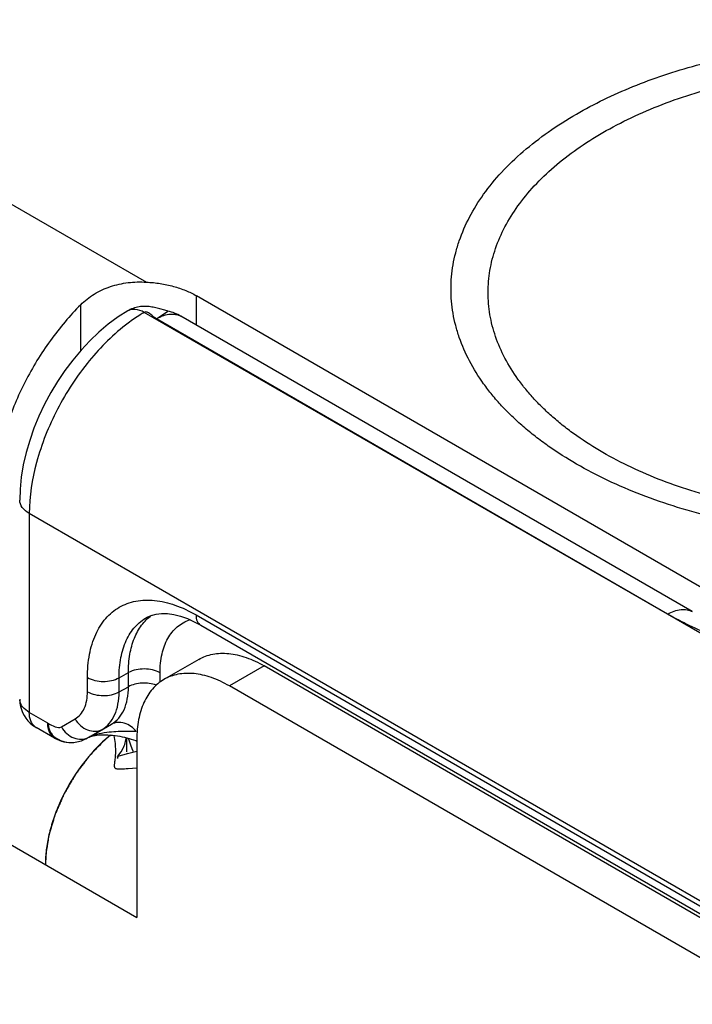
# Model space of a CAD drawing. Header units: inches. Extents: x 0 to 22, y 0 to 17.
# Tile 12 of 64: x 3.685 to 4.096, y 14.253 to 14.854. Entities that reach past the tile are written whole.
import ezdxf

# ---------------------------------------------------------------- set-up
doc = ezdxf.new("R2010")
doc.units = ezdxf.units.IN
doc.header["$LTSCALE"] = 1.21
doc.header["$MEASUREMENT"] = 0
doc.layers.get('0').update_dxf_attribs({"linetype": 'CONTINUOUS'})
doc.layers.add('03___PRT_ALL_CURVES', color=7, linetype='CONTINUOUS')
doc.layers.add('FEATURES', color=7, linetype='CONTINUOUS')

msp = doc.modelspace()

# ---------------------------------------------------------------- linework, layer by layer
at = {"color": 3, "linetype": 'CONTINUOUS'}
for p, q in [((2.36079, 15.11237), (3.75662, 14.30645)), ((4.14977, 14.25336), (3.81319, 14.44769)), ((3.73951, 14.41686), (3.73345, 14.41133)), ((3.74352, 14.41252), (3.74282, 14.41745)), ((3.75662, 14.41504), (3.75662, 14.30645)), ((3.74707, 14.40758), (3.74845, 14.41013)), ((3.74495, 14.40431), (3.7447, 14.4034)), ((3.7451, 14.40489), (3.74495, 14.40431)), ((3.7451, 14.40489), (3.74707, 14.40758)), ((3.74516, 14.4048), (3.7451, 14.40489)), ((3.74554, 14.40485), (3.74516, 14.4048)), ((3.7501, 14.40614), (3.74554, 14.40485)), ((3.75662, 14.40769), (3.7501, 14.40614)), ((3.75662, 14.3975), (3.75126, 14.3971))]:
    msp.add_line(p, q, dxfattribs=at)
at = {"color": 7, "linetype": 'CONTINUOUS'}
for p, q in [((4.10417, 14.50627), (3.79304, 14.68591)), ((4.08076, 14.49152), (3.76116, 14.67574)), ((3.76859, 14.67187), (3.77563, 14.67654)), ((3.77365, 14.67705), (3.77063, 14.67789)), ((4.09585, 14.49306), (3.78359, 14.67335)), ((4.08076, 14.49152), (3.76859, 14.67187)), ((3.69094, 14.55298), (3.69094, 14.43154)), ((4.15277, 14.28633), (3.69094, 14.55298)), ((3.76284, 14.48961), (3.76286, 14.48962)), ((3.79278, 14.49108), (4.15281, 14.28321)), ((4.22348, 14.4088), (4.08076, 14.49152)), ((3.79563, 14.48478), (4.15567, 14.2769)), ((3.7944, 14.4639), (3.77319, 14.45166)), ((3.74578, 14.45272), (3.75148, 14.45584)), ((3.75148, 14.44721), (3.75148, 14.45584)), ((3.8344, 14.45994), (3.81319, 14.44769)), ((4.17099, 14.2656), (3.8344, 14.45994)), ((3.72646, 14.44418), (3.72646, 14.45281)), ((3.74578, 14.44408), (3.74578, 14.45272)), ((3.77079, 14.45001), (3.77079, 14.45574)), ((3.74578, 14.44408), (3.75148, 14.44721)), ((3.70225, 14.42501), (3.69094, 14.43154)), ((3.71054, 14.42273), (3.71896, 14.4276)), ((3.70639, 14.41585), (3.69508, 14.42238)), ((3.70225, 14.42501), (3.7026, 14.42308)), ((3.727, 14.41633), (3.73542, 14.4212)), ((3.72743, 14.41642), (3.74112, 14.42433)), ((3.73542, 14.4212), (3.74112, 14.42433)), ((3.72541, 14.41532), (3.72614, 14.41571)), ((3.72602, 14.41564), (3.72542, 14.41533)), ((3.72602, 14.41564), (3.72614, 14.41571)), ((3.72743, 14.41642), (3.72614, 14.41571)), ((3.72731, 14.41635), (3.72743, 14.41642)), ((3.74905, 14.41637), (3.75046, 14.41602)), ((3.75026, 14.41607), (3.75026, 14.40758)), ((3.75206, 14.41394), (3.7516, 14.41571)), ((3.75309, 14.41098), (3.75206, 14.41394)), ((3.75427, 14.40829), (3.75309, 14.41098)), ((3.75464, 14.40759), (3.75427, 14.40829)), ((3.74464, 14.40472), (3.74484, 14.40342)), ((3.751, 14.40639), (3.7501, 14.40614))]:
    msp.add_line(p, q, dxfattribs=at)
for points in [[(3.77063, 14.67789), (3.76986, 14.67809), (3.76908, 14.6783), (3.76829, 14.67849), (3.7675, 14.67868), (3.76669, 14.67885), (3.76587, 14.67901), (3.76503, 14.67914), (3.76418, 14.67926), (3.76332, 14.67935), (3.76246, 14.67941), (3.76158, 14.67944), (3.76069, 14.67944), (3.75979, 14.67939), (3.75888, 14.67931), (3.75797, 14.67918), (3.75706, 14.67901), (3.75615, 14.67879), (3.75524, 14.67853), (3.75433, 14.67822), (3.75343, 14.67786)], [(3.75103, 14.67665), (3.74518, 14.67294), (3.73921, 14.66854), (3.73343, 14.66367), (3.72787, 14.65837), (3.72254, 14.65269), (3.71748, 14.64665), (3.71269, 14.64028), (3.70821, 14.63364), (3.70406, 14.62676), (3.70026, 14.61967), (3.69683, 14.61243), (3.6938, 14.60506), (3.69119, 14.59762)], [(3.75343, 14.67786), (3.75253, 14.67746), (3.75164, 14.677), (3.75103, 14.67665)], [(3.77563, 14.67654), (3.77514, 14.67666), (3.7744, 14.67685), (3.77365, 14.67705)], [(3.69119, 14.59762), (3.68901, 14.59013), (3.68729, 14.58264), (3.68605, 14.57518), (3.68531, 14.56778), (3.68508, 14.56114)], [(3.76284, 14.48961), (3.76535, 14.49074), (3.76839, 14.49157), (3.77175, 14.49195), (3.77539, 14.49186), (3.77929, 14.49129), (3.78334, 14.49025), (3.78749, 14.48878), (3.79169, 14.48689), (3.79563, 14.48478)], [(3.72731, 14.41635), (3.72747, 14.41644), (3.72784, 14.4166), (3.72838, 14.4168), (3.72912, 14.41703), (3.73005, 14.41726), (3.73112, 14.41747), (3.73228, 14.41764), (3.73352, 14.41777), (3.73483, 14.41785), (3.73618, 14.41789), (3.73757, 14.41789), (3.73898, 14.41784), (3.74041, 14.41774), (3.74185, 14.41761), (3.7433, 14.41743), (3.74474, 14.41722), (3.74619, 14.41697), (3.74762, 14.41669), (3.74905, 14.41637)], [(3.75046, 14.41602), (3.75186, 14.41564), (3.75325, 14.41522), (3.75462, 14.41478), (3.75599, 14.4143), (3.75662, 14.41406)]]:
    msp.add_lwpolyline(points, dxfattribs=at)
for centre, radius, start, end in [((3.76852, 14.64718), 0.03021, 60.05746, 76.38065), ((3.79595, 14.4659), 0.02318, 107.11932, 107.74027), ((3.70519, 14.43971), 0.02011, 180.01802, 187.43261), ((3.69182, 14.43971), 0.00674, 180.01208, 186.45394), ((3.70507, 14.4397), 0.01999, 187.43497, 232.70816), ((3.70503, 14.4396), 0.01989, 232.62432, 239.97472), ((3.69845, 14.42822), 0.00674, 233.51458, 239.98496), ((3.75079, 14.31014), 0.10982, 87.11796, 90.03484), ((3.71639, 14.43315), 0.01997, 239.91911, 274.79682)]:
    msp.add_arc(centre, radius, start, end, dxfattribs=at)
at = {"color": 3, "linetype": 'CONTINUOUS'}
for centre, radius, start, end in [((3.79969, 14.34489), 0.09382, 130.91313, 133.65938), ((3.79582, 14.34937), 0.08789, 128.91228, 130.91947), ((3.79506, 14.35031), 0.08669, 128.89966, 129.85298), ((3.72479, 14.41987), 0.02565, 348.59944, 351.4277), ((3.80404, 14.34029), 0.10015, 133.64331, 136.5659), ((3.80527, 14.3391), 0.10185, 135.15442, 135.67081), ((3.8046, 14.33977), 0.10091, 134.83162, 135.15413), ((3.69678, 14.40803), 0.04695, 1.88316, 5.4853), ((3.77176, 14.33861), 0.071, 175.85172, 179.92823)]:
    msp.add_arc(centre, radius, start, end, dxfattribs=at)
at = {"color": 7, "linetype": 'CONTINUOUS'}
for points, knots in [([(4.02516, 14.79685), (4.03058, 14.79997), (4.04187, 14.80593), (4.05969, 14.81384), (4.07862, 14.82083), (4.09852, 14.82686), (4.11924, 14.83188), (4.14063, 14.83586), (4.16253, 14.83877), (4.18478, 14.84058), (4.20722, 14.84128), (4.22969, 14.84088), (4.252, 14.83936), (4.27402, 14.83674), (4.29556, 14.83305), (4.31647, 14.8283), (4.33661, 14.82254), (4.35581, 14.8158), (4.37395, 14.80813), (4.39089, 14.79959), (4.4065, 14.79025), (4.42067, 14.78016), (4.43329, 14.7694), (4.44428, 14.75804), (4.45355, 14.74616), (4.46103, 14.73385), (4.46665, 14.7212), (4.47036, 14.70829), (4.47213, 14.69523), (4.47193, 14.68213), (4.46977, 14.66909), (4.46567, 14.65622), (4.45968, 14.64363), (4.45456, 14.63566), (4.45174, 14.63176)], [0, 0, 0, 0, 0.032056, 0.065402, 0.09992, 0.135491, 0.171973, 0.209208, 0.247021, 0.285235, 0.323662, 0.362114, 0.400402, 0.438338, 0.475744, 0.512443, 0.548277, 0.583094, 0.616769, 0.649191, 0.680281, 0.709989, 0.738302, 0.765247, 0.790903, 0.815399, 0.838921, 0.861709, 0.88405, 0.906261, 0.928667, 0.951582, 0.975283, 1, 1, 1, 1]), ([(4.04116, 14.78549), (4.04683, 14.78876), (4.0587, 14.79495), (4.07754, 14.80298), (4.09766, 14.80992), (4.11885, 14.81568), (4.14092, 14.82023), (4.16365, 14.82351), (4.18682, 14.82548), (4.21022, 14.82615), (4.23362, 14.82549), (4.2568, 14.82351), (4.27953, 14.82023), (4.30159, 14.81569), (4.32279, 14.80992), (4.34291, 14.80299), (4.36176, 14.79495), (4.37916, 14.78588), (4.39249, 14.77743), (4.40226, 14.77022), (4.40902, 14.76468), (4.41531, 14.75896), (4.4211, 14.75306), (4.42639, 14.74701), (4.43266, 14.73885), (4.43924, 14.72832), (4.44412, 14.71718), (4.44683, 14.70818), (4.44827, 14.70144), (4.44914, 14.69466), (4.44943, 14.68787), (4.44913, 14.68108), (4.44827, 14.6743), (4.44682, 14.66756), (4.44411, 14.65856), (4.43924, 14.64742), (4.43124, 14.63462), (4.42112, 14.62235), (4.40898, 14.61073), (4.39495, 14.59987), (4.38469, 14.59337), (4.3793, 14.59026)], [0, 0, 0, 0, 0.03253, 0.066532, 0.101848, 0.138316, 0.175733, 0.213879, 0.252518, 0.291405, 0.330292, 0.36893, 0.407075, 0.444492, 0.480962, 0.516286, 0.550292, 0.582838, 0.613827, 0.628724, 0.643217, 0.65731, 0.671009, 0.684327, 0.69728, 0.72217, 0.74593, 0.757492, 0.768898, 0.780198, 0.791443, 0.802689, 0.813988, 0.825395, 0.836958, 0.860719, 0.885611, 0.911869, 0.939646, 0.969026, 1, 1, 1, 1]), ([(4.3953, 14.58314), (4.3891, 14.57956), (4.3761, 14.57279), (4.35548, 14.56399), (4.33346, 14.5564), (4.31026, 14.55009), (4.28611, 14.54511), (4.26122, 14.54153), (4.23586, 14.53936), (4.21024, 14.53863), (4.18463, 14.53936), (4.15926, 14.54152), (4.13438, 14.54511), (4.11022, 14.55008), (4.08702, 14.55639), (4.065, 14.56399), (4.04437, 14.57278), (4.02532, 14.58271), (4.01072, 14.59196), (4.00003, 14.59986), (3.99263, 14.60592), (3.98574, 14.61218), (3.9794, 14.61864), (3.97362, 14.62527), (3.96675, 14.63419), (3.95955, 14.64572), (3.95421, 14.65791), (3.95125, 14.66776), (3.94967, 14.67514), (3.94872, 14.68256), (3.9484, 14.69), (3.94872, 14.69743), (3.94967, 14.70485), (3.95125, 14.71223), (3.95422, 14.72208), (3.95955, 14.73427), (3.96831, 14.74829), (3.97939, 14.76172), (3.99268, 14.77443), (4.00803, 14.78632), (4.01926, 14.79344), (4.02516, 14.79685)], [0, 0, 0, 0, 0.03253, 0.066531, 0.101848, 0.138316, 0.175733, 0.213879, 0.252518, 0.291405, 0.330292, 0.36893, 0.407075, 0.444492, 0.480962, 0.516286, 0.550292, 0.582838, 0.613827, 0.628724, 0.643217, 0.65731, 0.671009, 0.684327, 0.69728, 0.72217, 0.74593, 0.757493, 0.768898, 0.780198, 0.791443, 0.802689, 0.813989, 0.825395, 0.836958, 0.860719, 0.885612, 0.911869, 0.939647, 0.969026, 1, 1, 1, 1]), ([(4.3793, 14.59026), (4.37364, 14.58699), (4.36176, 14.5808), (4.34292, 14.57277), (4.3228, 14.56583), (4.30161, 14.56007), (4.27955, 14.55552), (4.25682, 14.55224), (4.23364, 14.55027), (4.21024, 14.5496), (4.18684, 14.55026), (4.16367, 14.55224), (4.14094, 14.55552), (4.11887, 14.56006), (4.09768, 14.56583), (4.07756, 14.57276), (4.05871, 14.5808), (4.0413, 14.58987), (4.02797, 14.59832), (4.01821, 14.60553), (4.01144, 14.61107), (4.00515, 14.61679), (3.99936, 14.62269), (3.99407, 14.62874), (3.9878, 14.6369), (3.98122, 14.64743), (3.97635, 14.65857), (3.97364, 14.66757), (3.97219, 14.67431), (3.97133, 14.68109), (3.97104, 14.68788), (3.97133, 14.69467), (3.9722, 14.70145), (3.97364, 14.70819), (3.97635, 14.71719), (3.98122, 14.72833), (3.98923, 14.74113), (3.99935, 14.7534), (4.01148, 14.76502), (4.02551, 14.77588), (4.03577, 14.78238), (4.04116, 14.78549)], [0, 0, 0, 0, 0.03253, 0.066532, 0.101848, 0.138316, 0.175733, 0.213879, 0.252518, 0.291405, 0.330292, 0.36893, 0.407075, 0.444492, 0.480962, 0.516286, 0.550292, 0.582838, 0.613827, 0.628724, 0.643217, 0.65731, 0.671009, 0.684327, 0.69728, 0.72217, 0.74593, 0.757492, 0.768898, 0.780198, 0.791443, 0.802689, 0.813988, 0.825395, 0.836958, 0.860719, 0.885611, 0.911869, 0.939646, 0.969026, 1, 1, 1, 1]), ([(3.76116, 14.67574), (3.75948, 14.67669), (3.75612, 14.67805), (3.75239, 14.67745), (3.75103, 14.67665)], [0, 0, 0, 0, 0.550123, 1, 1, 1, 1]), ([(3.76116, 14.67574), (3.76033, 14.67525), (3.75696, 14.67321), (3.7537, 14.67096), (3.75132, 14.66917)], [0, 0, 0, 0, 0.243692, 1, 1, 1, 1]), ([(3.76859, 14.67187), (3.76789, 14.67222), (3.76659, 14.67322), (3.76511, 14.67454), (3.76386, 14.67544), (3.76296, 14.67591), (3.76201, 14.67608), (3.76142, 14.67589), (3.76116, 14.67574)], [0, 0, 0, 0, 0.269938, 0.551781, 0.680817, 0.795512, 0.897439, 1, 1, 1, 1]), ([(3.76859, 14.67187), (3.76948, 14.67238), (3.77272, 14.67403), (3.77647, 14.67493), (3.77909, 14.67472)], [0, 0, 0, 0, 0.278991, 1, 1, 1, 1]), ([(3.77909, 14.67472), (3.7795, 14.67469), (3.78106, 14.67448), (3.78258, 14.67394), (3.78359, 14.67335)], [0, 0, 0, 0, 0.258054, 1, 1, 1, 1]), ([(3.75132, 14.66917), (3.74251, 14.66256), (3.72615, 14.64629), (3.70719, 14.61729), (3.6945, 14.5856), (3.69094, 14.56347), (3.69094, 14.55298)], [0, 0, 0, 0, 0.245039, 0.507851, 0.766456, 1, 1, 1, 1]), ([(3.69094, 14.55298), (3.68929, 14.55393), (3.68645, 14.55611), (3.68508, 14.55958), (3.68508, 14.56114)], [0, 0, 0, 0, 0.550745, 1, 1, 1, 1]), ([(3.72646, 14.45281), (3.72646, 14.45756), (3.72718, 14.4666), (3.73084, 14.47901), (3.73701, 14.48909), (3.74557, 14.49629), (3.75608, 14.5001), (3.7679, 14.5004), (3.78048, 14.49736), (3.78866, 14.49346), (3.79278, 14.49108)], [0, 0, 0, 0, 0.144862, 0.274479, 0.391074, 0.499972, 0.608877, 0.725487, 0.855121, 1, 1, 1, 1]), ([(4.08085, 14.49157), (4.08333, 14.49301), (4.08729, 14.49459), (4.09259, 14.49446), (4.09486, 14.49363), (4.09585, 14.49306)], [0, 0, 0, 0, 0.547703, 0.781679, 1, 1, 1, 1]), ([(3.74578, 14.45272), (3.74577, 14.45683), (3.74639, 14.46464), (3.74961, 14.47536), (3.75504, 14.48401), (3.76013, 14.48812), (3.76284, 14.48961)], [0, 0, 0, 0, 0.289955, 0.548977, 0.781887, 1, 1, 1, 1]), ([(3.75148, 14.45584), (3.75148, 14.45958), (3.75202, 14.46672), (3.75466, 14.47662), (3.75909, 14.48487), (3.76329, 14.48915), (3.76557, 14.49083)], [0, 0, 0, 0, 0.287527, 0.547228, 0.782134, 1, 1, 1, 1]), ([(3.77079, 14.45574), (3.77079, 14.45959), (3.77145, 14.46686), (3.77491, 14.47667), (3.78078, 14.48415), (3.78613, 14.4871), (3.78888, 14.48798)], [0, 0, 0, 0, 0.292838, 0.550153, 0.780023, 1, 1, 1, 1]), ([(3.79278, 14.49108), (3.79278, 14.48977), (3.79309, 14.48733), (3.7947, 14.48532), (3.79563, 14.48478)], [0, 0, 0, 0, 0.550747, 1, 1, 1, 1]), ([(4.09227, 14.48545), (4.09128, 14.48593), (4.08739, 14.48785), (4.08356, 14.4899), (4.08076, 14.49152)], [0, 0, 0, 0, 0.253853, 1, 1, 1, 1]), ([(4.35227, 14.48549), (4.33312, 14.47603), (4.29019, 14.46217), (4.23376, 14.45659), (4.18727, 14.45893), (4.15333, 14.46421), (4.12147, 14.47277), (4.1016, 14.48092), (4.09227, 14.48545)], [0, 0, 0, 0, 0.239333, 0.499537, 0.63119, 0.760107, 0.883767, 1, 1, 1, 1]), ([(3.7944, 14.4639), (3.79571, 14.46466), (3.7985, 14.46596), (3.80301, 14.46721), (3.80781, 14.46775), (3.81286, 14.46757), (3.81811, 14.46669), (3.82351, 14.46511), (3.829, 14.46287), (3.8326, 14.46098), (3.8344, 14.45994)], [0, 0, 0, 0, 0.108019, 0.218068, 0.331981, 0.451314, 0.577245, 0.710596, 0.851596, 1, 1, 1, 1]), ([(3.77079, 14.45574), (3.76794, 14.45739), (3.76116, 14.45872), (3.75437, 14.45745), (3.75148, 14.45584)], [0, 0, 0, 0, 0.498873, 1, 1, 1, 1]), ([(3.72646, 14.45281), (3.72932, 14.45116), (3.7361, 14.44983), (3.74288, 14.4511), (3.74578, 14.45272)], [0, 0, 0, 0, 0.498873, 1, 1, 1, 1]), ([(3.71896, 14.4276), (3.72016, 14.42829), (3.72239, 14.43017), (3.72573, 14.43563), (3.72646, 14.44072), (3.72646, 14.44418)], [0, 0, 0, 0, 0.218428, 0.452345, 1, 1, 1, 1]), ([(3.72646, 14.44418), (3.72932, 14.44253), (3.7361, 14.4412), (3.74288, 14.44246), (3.74578, 14.44408)], [0, 0, 0, 0, 0.498873, 1, 1, 1, 1]), ([(3.73542, 14.4212), (3.73707, 14.42214), (3.74015, 14.42474), (3.74343, 14.43011), (3.74538, 14.43672), (3.74577, 14.44154), (3.74578, 14.44408)], [0, 0, 0, 0, 0.217356, 0.450471, 0.709907, 1, 1, 1, 1]), ([(3.74112, 14.42433), (3.74278, 14.42528), (3.74587, 14.42787), (3.74916, 14.43325), (3.75111, 14.43986), (3.75148, 14.44468), (3.75148, 14.44721)], [0, 0, 0, 0, 0.218173, 0.451447, 0.710538, 1, 1, 1, 1]), ([(3.76855, 14.44816), (3.76577, 14.4492), (3.75984, 14.44993), (3.75396, 14.4486), (3.75148, 14.44721)], [0, 0, 0, 0, 0.510795, 1, 1, 1, 1]), ([(3.69094, 14.43154), (3.68941, 14.43242), (3.68677, 14.43442), (3.68529, 14.4375), (3.68513, 14.43895)], [0, 0, 0, 0, 0.54836, 1, 1, 1, 1]), ([(3.69445, 14.4228), (3.69328, 14.42367), (3.69135, 14.42649), (3.69094, 14.42977), (3.69094, 14.43154)], [0, 0, 0, 0, 0.451622, 1, 1, 1, 1]), ([(3.71896, 14.4276), (3.71984, 14.42607), (3.72205, 14.42334), (3.72635, 14.42061), (3.73109, 14.41969), (3.73414, 14.42049), (3.73542, 14.4212)], [0, 0, 0, 0, 0.27252, 0.532546, 0.773636, 1, 1, 1, 1]), ([(3.70225, 14.42501), (3.7037, 14.4242), (3.70611, 14.42276), (3.70944, 14.4221), (3.71054, 14.42273)], [0, 0, 0, 0, 0.56768, 1, 1, 1, 1]), ([(3.70638, 14.41586), (3.70503, 14.41665), (3.70271, 14.41956), (3.70225, 14.4231), (3.70225, 14.42501)], [0, 0, 0, 0, 0.449225, 1, 1, 1, 1]), ([(3.7026, 14.42308), (3.70275, 14.42234), (3.7031, 14.42087), (3.70454, 14.41805), (3.70772, 14.41524), (3.71263, 14.4133), (3.71626, 14.41309), (3.71809, 14.41325)], [0, 0, 0, 0, 0.112815, 0.224651, 0.46702, 0.725937, 1, 1, 1, 1]), ([(3.71054, 14.42273), (3.71142, 14.42121), (3.71364, 14.41849), (3.71792, 14.41574), (3.72267, 14.41482), (3.72572, 14.41563), (3.727, 14.41633)], [0, 0, 0, 0, 0.272376, 0.532435, 0.773583, 1, 1, 1, 1]), ([(3.75073, 14.41996), (3.74708, 14.41996), (3.74134, 14.41969), (3.73454, 14.41871), (3.7304, 14.41769), (3.72835, 14.41693), (3.72743, 14.41642)], [0, 0, 0, 0, 0.461537, 0.7256, 0.867181, 1, 1, 1, 1]), ([(3.75631, 14.41982), (3.75448, 14.42218), (3.75068, 14.42504), (3.74494, 14.42573), (3.74227, 14.42495), (3.74112, 14.42433)], [0, 0, 0, 0, 0.527514, 0.769979, 1, 1, 1, 1]), ([(3.72614, 14.41571), (3.72595, 14.41562), (3.72484, 14.41512), (3.72651, 14.41605), (3.727, 14.41633)], [0, 0, 0, 0, 0.278066, 1, 1, 1, 1])]:
    msp.add_open_spline(points, degree=3, knots=knots, dxfattribs=at)
at = {"color": 3, "linetype": 'CONTINUOUS'}
for points, knots in [([(3.77319, 14.45166), (3.77188, 14.4509), (3.76936, 14.44914), (3.76603, 14.44586), (3.76316, 14.44197), (3.76079, 14.43751), (3.75892, 14.43252), (3.75759, 14.42706), (3.75679, 14.42118), (3.75662, 14.41712), (3.75662, 14.41504)], [0, 0, 0, 0, 0.108022, 0.218073, 0.331987, 0.451321, 0.577252, 0.710601, 0.851598, 1, 1, 1, 1]), ([(3.81319, 14.44769), (3.81139, 14.44873), (3.80779, 14.45062), (3.80229, 14.45287), (3.79689, 14.45444), (3.79164, 14.45532), (3.7866, 14.4555), (3.78179, 14.45496), (3.77729, 14.45372), (3.7745, 14.45241), (3.77319, 14.45166)], [0, 0, 0, 0, 0.148404, 0.289404, 0.422755, 0.548686, 0.668019, 0.781932, 0.891981, 1, 1, 1, 1]), ([(3.74845, 14.41013), (3.7486, 14.41046), (3.74923, 14.41197), (3.74968, 14.41356), (3.74993, 14.4148)], [0, 0, 0, 0, 0.223111, 1, 1, 1, 1]), ([(3.73241, 14.41027), (3.72764, 14.4054), (3.71896, 14.39455), (3.71059, 14.37939), (3.70559, 14.3666), (3.70286, 14.35708), (3.70117, 14.34779), (3.70076, 14.34166), (3.70076, 14.3387)], [0, 0, 0, 0, 0.25587, 0.517758, 0.646214, 0.770428, 0.888785, 1, 1, 1, 1]), ([(3.75126, 14.3971), (3.75056, 14.39705), (3.74928, 14.39695), (3.74754, 14.39686), (3.74613, 14.39683), (3.74503, 14.39688), (3.7442, 14.39703), (3.74366, 14.39727), (3.74337, 14.39754), (3.74315, 14.39785), (3.74299, 14.39836), (3.74296, 14.39909), (3.74304, 14.39998), (3.74317, 14.40105), (3.74335, 14.40231), (3.74352, 14.4038), (3.74373, 14.40624), (3.74376, 14.40819), (3.74371, 14.40958)], [0, 0, 0, 0, 0.104529, 0.190343, 0.25914, 0.312798, 0.353636, 0.385, 0.398745, 0.4122, 0.441109, 0.476322, 0.52, 0.573127, 0.636267, 0.709909, 0.794607, 1, 1, 1, 1])]:
    msp.add_open_spline(points, degree=3, knots=knots, dxfattribs=at)
at = {"color": 7, "linetype": 'CONTINUOUS'}
msp.add_open_spline([(3.71809, 14.41325), (3.72062, 14.41346), (3.72316, 14.41419), (3.72542, 14.41533)], degree=3, dxfattribs=at)
at = {"layer": '03___PRT_ALL_CURVES', "color": 40, "linetype": 'CONTINUOUS'}
for p, q in [((3.73792, 14.4155), (3.73627, 14.41403)), ((3.74057, 14.41773), (3.73792, 14.4155)), ((3.75662, 14.40769), (3.75662, 14.30645)), ((3.70098, 14.34419), (3.70076, 14.3387))]:
    msp.add_line(p, q, dxfattribs=at)
msp.add_open_spline([(3.73627, 14.41403), (3.73515, 14.41286), (3.73347, 14.4111), (3.73151, 14.40906), (3.73039, 14.40789), (3.72955, 14.40701), (3.72871, 14.40613), (3.72808, 14.40548), (3.72767, 14.40504), (3.72745, 14.40482), (3.72725, 14.40459), (3.727, 14.40424), (3.72667, 14.40382), (3.72616, 14.40313), (3.72552, 14.40227), (3.72449, 14.4009), (3.72321, 14.39918), (3.72192, 14.39747), (3.7209, 14.3961), (3.72025, 14.39524), (3.71974, 14.39455), (3.71942, 14.39412), (3.71916, 14.39378), (3.71893, 14.39341), (3.71856, 14.39275), (3.71801, 14.39182), (3.71735, 14.39069), (3.7167, 14.38956), (3.71582, 14.38806), (3.71495, 14.38656), (3.71408, 14.38505), (3.71342, 14.38393), (3.71288, 14.38299), (3.71249, 14.38233), (3.71228, 14.38195), (3.7121, 14.38168), (3.71199, 14.38138), (3.71181, 14.38098), (3.71151, 14.38029), (3.71108, 14.37931), (3.71057, 14.37813), (3.70989, 14.37656), (3.7092, 14.37498), (3.70851, 14.37341), (3.708, 14.37223), (3.70749, 14.37105), (3.70706, 14.37007), (3.70675, 14.36938), (3.70659, 14.36898), (3.70649, 14.36859), (3.70634, 14.36809), (3.7061, 14.3673), (3.70581, 14.36631), (3.70534, 14.36473), (3.70475, 14.36275), (3.70416, 14.36077), (3.70369, 14.35919), (3.7034, 14.3582), (3.70316, 14.35741), (3.70302, 14.35692), (3.70289, 14.35652), (3.70284, 14.35623), (3.7028, 14.35594), (3.70271, 14.35537), (3.70257, 14.35451), (3.7024, 14.35336), (3.70222, 14.35222), (3.70198, 14.35069), (3.70157, 14.34801), (3.70122, 14.34572), (3.70098, 14.34419)], degree=3, knots=[0, 0, 0, 0, 0.0625, 0.09375, 0.109375, 0.125, 0.140625, 0.15625, 0.160156, 0.164062, 0.167969, 0.171875, 0.179688, 0.1875, 0.203125, 0.21875, 0.25, 0.28125, 0.296875, 0.3125, 0.320312, 0.328125, 0.332031, 0.335938, 0.34375, 0.359375, 0.375, 0.390625, 0.40625, 0.4375, 0.453125, 0.46875, 0.484375, 0.492188, 0.496094, 0.5, 0.503906, 0.507812, 0.515625, 0.53125, 0.546875, 0.5625, 0.59375, 0.609375, 0.625, 0.640625, 0.65625, 0.664062, 0.667969, 0.671875, 0.679688, 0.6875, 0.703125, 0.71875, 0.75, 0.78125, 0.796875, 0.8125, 0.820312, 0.828125, 0.832031, 0.835938, 0.839844, 0.84375, 0.859375, 0.875, 0.890625, 0.90625, 0.9375, 1, 1, 1, 1], dxfattribs=at)
at = {"layer": 'FEATURES', "color": 7, "linetype": 'CONTINUOUS'}
for p, q in [((3.55997, 14.81116), (3.76247, 14.69423)), ((3.79304, 14.6679), (3.79304, 14.68591)), ((3.72233, 14.65243), (3.72233, 14.68037))]:
    msp.add_line(p, q, dxfattribs=at)
for points, knots in [([(3.72233, 14.68037), (3.72357, 14.68161), (3.72623, 14.68396), (3.73062, 14.68702), (3.73539, 14.68957), (3.74047, 14.69159), (3.7458, 14.69306), (3.75313, 14.69429), (3.75875, 14.69444), (3.76247, 14.69423)], [0, 0, 0, 0, 0.120685, 0.242599, 0.365938, 0.490771, 0.616999, 0.744333, 1, 1, 1, 1]), ([(3.76247, 14.69423), (3.7653, 14.69408), (3.77087, 14.69349), (3.77892, 14.69179), (3.78521, 14.6897), (3.78984, 14.68765), (3.792, 14.68651), (3.79304, 14.68591)], [0, 0, 0, 0, 0.266436, 0.52491, 0.770655, 0.887648, 1, 1, 1, 1]), ([(3.72233, 14.68037), (3.71899, 14.67704), (3.71253, 14.67001), (3.70361, 14.65861), (3.69548, 14.64637), (3.68827, 14.63351), (3.68209, 14.62025), (3.67706, 14.60679), (3.67325, 14.59338), (3.67154, 14.58441), (3.67092, 14.57999)], [0, 0, 0, 0, 0.123224, 0.249883, 0.378424, 0.507467, 0.635534, 0.76118, 0.883125, 1, 1, 1, 1])]:
    msp.add_open_spline(points, degree=3, knots=knots, dxfattribs=at)

doc.saveas('drawing.dxf')
